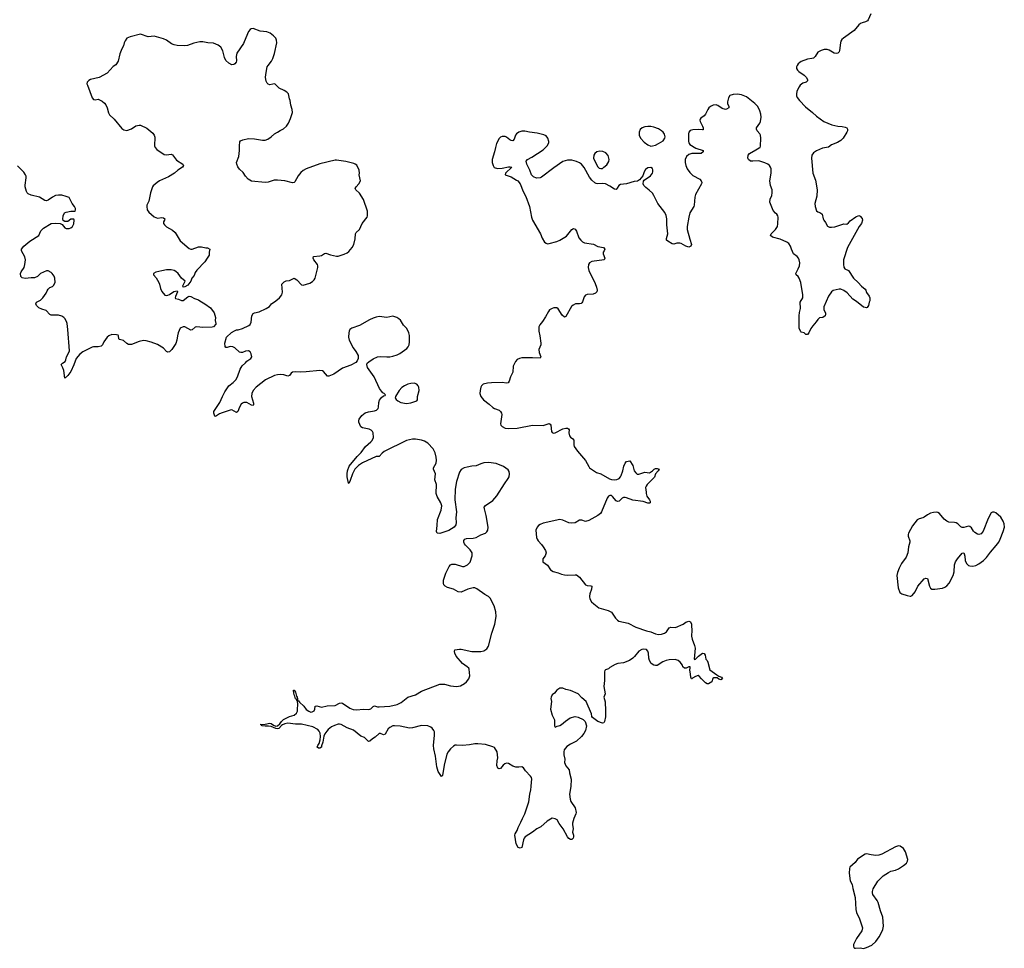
# Model space of a CAD drawing. Header units: inches. Extents: x 2057758 to 2159670, y 827298 to 1016821.
# Tile 87 of 90: x 2120817 to 2133784, y 985360 to 997593. Entities that reach past the tile are written whole.
import ezdxf

# ---------------------------------------------------------------- set-up
doc = ezdxf.new("R2010")
doc.units = ezdxf.units.IN
doc.header["$MEASUREMENT"] = 0
for name, color, linetype in [('C1928', 7, 'Continuous'), ('C1929', 7, 'Continuous'), ('C1938', 7, 'Continuous'), ('C1939', 7, 'Continuous')]:
    doc.layers.add(name, color=color, linetype=linetype)

msp = doc.modelspace()

# ---------------------------------------------------------------- linework, layer by layer
at = {"layer": 'C1928', "color": 6, "elevation": 400}
for points in [[(2130000, 988922), (2129970, 988925), (2129958, 988922), (2129945, 988915), (2129931, 988869), (2129890, 988844), (2129870, 988844), (2129850, 988858), (2129795, 988910), (2129767, 988947), (2129750, 988956), (2129717, 988943), (2129679, 988921), (2129669, 988909), (2129666, 988910), (2129658, 988918), (2129654, 988934), (2129653, 988970), (2129641, 989030), (2129648, 989050), (2129646, 989066), (2129630, 989068), (2129594, 989050), (2129570, 989049), (2129550, 989069), (2129545, 989090), (2129515, 989130), (2129487, 989150), (2129450, 989164), (2129370, 989159), (2129330, 989150), (2129285, 989135), (2129210, 989087), (2129190, 989084), (2129170, 989089), (2129134, 989114), (2129112, 989150), (2129102, 989182), (2129098, 989250), (2129090, 989274), (2129070, 989296), (2129038, 989302), (2129010, 989296), (2128970, 989275), (2128915, 989205), (2128890, 989182), (2128848, 989152), (2128770, 989119), (2128692, 989110), (2128659, 989101), (2128590, 989059), (2128570, 989041), (2128531, 989029), (2128522, 989018), (2128518, 989002), (2128520, 988890), (2128510, 988810), (2128526, 988714), (2128511, 988670), (2128528, 988608), (2128533, 988487), (2128531, 988410), (2128519, 988350), (2128510, 988329), (2128490, 988325), (2128430, 988349), (2128361, 988401), (2128353, 988413), (2128349, 988450), (2128279, 988610), (2128220, 988660), (2128170, 988712), (2128070, 988756), (2128010, 988769), (2127970, 988786), (2127950, 988789), (2127930, 988785), (2127890, 988759), (2127858, 988722), (2127830, 988699), (2127815, 988670), (2127811, 988650), (2127821, 988610), (2127808, 988510), (2127830, 988430), (2127859, 988370), (2127858, 988290), (2127870, 988272), (2127894, 988286), (2127930, 988295), (2127950, 988307), (2128006, 988354), (2128065, 988395), (2128130, 988414), (2128170, 988406), (2128236, 988376), (2128265, 988346), (2128281, 988290), (2128268, 988230), (2128246, 988190), (2128217, 988150), (2128150, 988091), (2128069, 988051), (2128022, 988018), (2127986, 987974), (2127982, 987950), (2127982, 987910), (2127996, 987850), (2127993, 987807), (2128010, 987764), (2128055, 987710), (2128058, 987670), (2128078, 987590), (2128076, 987490), (2128058, 987390), (2128065, 987325), (2128075, 987295), (2128130, 987211), (2128146, 987150), (2128143, 987130), (2128114, 987070), (2128099, 987010), (2128097, 986990), (2128106, 986934), (2128099, 986890), (2128110, 986850), (2128110, 986830), (2128108, 986812), (2128090, 986794), (2128070, 986793), (2128050, 986805), (2128030, 986827), (2127975, 986935), (2127923, 987003), (2127893, 987053), (2127870, 987068), (2127830, 987076), (2127763, 987037), (2127681, 986959), (2127627, 986933), (2127572, 986890), (2127475, 986830), (2127459, 986810), (2127452, 986790), (2127430, 986689), (2127410, 986679), (2127382, 986690), (2127356, 986736), (2127338, 986850), (2127343, 986870), (2127370, 986911), (2127381, 986950), (2127418, 987022), (2127437, 987070), (2127471, 987130), (2127522, 987290), (2127535, 987390), (2127550, 987450), (2127554, 987490), (2127555, 987550), (2127561, 987590), (2127556, 987610), (2127544, 987630), (2127479, 987699), (2127450, 987737), (2127430, 987751), (2127390, 987745), (2127350, 987748), (2127310, 987761), (2127255, 987795), (2127230, 987800), (2127208, 987792), (2127185, 987775), (2127150, 987729), (2127130, 987725), (2127113, 987733), (2127101, 987770), (2127104, 987830), (2127112, 987870), (2127106, 987950), (2127070, 988005), (2127050, 988016), (2126950, 988043), (2126850, 988054), (2126810, 988054), (2126739, 988041), (2126650, 988033), (2126570, 988038), (2126550, 988035), (2126530, 988025), (2126490, 987989), (2126461, 987950), (2126444, 987916), (2126405, 987775), (2126383, 987637), (2126370, 987625), (2126330, 987689), (2126310, 987750), (2126294, 987890), (2126269, 987990), (2126265, 988030), (2126280, 988170), (2126279, 988210), (2126273, 988230), (2126250, 988259), (2126230, 988274), (2126190, 988293), (2126110, 988297), (2125990, 988263), (2125950, 988260), (2125826, 988286), (2125752, 988292), (2125730, 988289), (2125692, 988270), (2125669, 988250), (2125630, 988181), (2125610, 988172), (2125570, 988191), (2125550, 988188), (2125500, 988141), (2125462, 988118), (2125430, 988087), (2125410, 988085), (2125357, 988137), (2125310, 988156), (2125212, 988232), (2125130, 988265), (2125050, 988307), (2125030, 988312), (2125009, 988311), (2124963, 988297), (2124924, 988276), (2124878, 988242), (2124860, 988220), (2124836, 988184), (2124823, 988157), (2124810, 988075), (2124792, 988028), (2124790, 988010), (2124770, 987997), (2124750, 987995), (2124735, 988010), (2124742, 988030), (2124761, 988059), (2124774, 988106), (2124779, 988150), (2124774, 988194), (2124762, 988222), (2124743, 988243), (2124679, 988279), (2124530, 988313), (2124450, 988311), (2124350, 988326), (2124310, 988318), (2124277, 988303), (2124265, 988295), (2124230, 988258), (2124210, 988250), (2124190, 988254), (2124130, 988283), (2124092, 988288), (2124050, 988285), (2124009, 988290), (2124002, 988302), (2123986, 988310), (2124050, 988312), (2124110, 988324), (2124130, 988320), (2124160, 988300), (2124188, 988288), (2124210, 988290), (2124242, 988318), (2124264, 988350), (2124290, 988373), (2124370, 988412), (2124430, 988430), (2124461, 988459), (2124475, 988485), (2124477, 988503), (2124479, 988579), (2124475, 988605), (2124480, 988620), (2124490, 988619), (2124502, 988602), (2124558, 988550), (2124590, 988504), (2124623, 988483), (2124650, 988473), (2124670, 988476), (2124693, 988490), (2124703, 988510), (2124710, 988551), (2124730, 988553), (2124790, 988535), (2124866, 988554), (2124970, 988560), (2125030, 988590), (2125050, 988594), (2125070, 988590), (2125165, 988525), (2125210, 988506), (2125250, 988502), (2125350, 988509), (2125413, 988507), (2125443, 988517), (2125470, 988545), (2125490, 988556), (2125530, 988542), (2125550, 988540), (2125692, 988548), (2125790, 988571), (2125842, 988598), (2125930, 988670), (2126030, 988698), (2126110, 988746), (2126350, 988840), (2126410, 988842), (2126490, 988816), (2126570, 988808), (2126620, 988820), (2126674, 988850), (2126699, 988870), (2126732, 988910), (2126745, 988950), (2126737, 989037), (2126731, 989051), (2126710, 989069), (2126647, 989110), (2126567, 989210), (2126547, 989250), (2126544, 989270), (2126549, 989290), (2126610, 989302), (2126630, 989301), (2126770, 989272), (2126890, 989270), (2126930, 989279), (2126970, 989306), (2126990, 989342), (2127033, 989510), (2127073, 989630), (2127093, 989730), (2127088, 989792), (2127066, 989870), (2127012, 989972), (2126993, 989993), (2126980, 990000)], [(2128323, 990000), (2128322, 989990), (2128326, 989966), (2128346, 989926), (2128376, 989896), (2128446, 989846), (2128566, 989810), (2128610, 989789), (2128662, 989710), (2128690, 989681), (2128709, 989669), (2128830, 989645), (2128930, 989590), (2129070, 989544), (2129130, 989530), (2129190, 989501), (2129230, 989493), (2129270, 989498), (2129309, 989511), (2129336, 989530), (2129370, 989581), (2129390, 989591), (2129452, 989588), (2129555, 989630), (2129590, 989655), (2129630, 989671), (2129650, 989662), (2129665, 989630), (2129663, 989610), (2129670, 989550), (2129663, 989470), (2129672, 989432), (2129705, 989350), (2129713, 989313), (2129701, 989170), (2129710, 989166), (2129716, 989170), (2129755, 989210), (2129790, 989237), (2129810, 989247), (2129830, 989246), (2129844, 989224), (2129851, 989170), (2129871, 989150), (2129881, 989130), (2129907, 989030), (2130000, 988964)]]:
    msp.add_lwpolyline(points, dxfattribs=at)
msp.add_lwpolyline([(2124470, 988618), (2124462, 988642), (2124450, 988647), (2124441, 988681), (2124430, 988699), (2124421, 988750), (2124421, 988759), (2124430, 988763), (2124450, 988736), (2124462, 988682), (2124471, 988669), (2124480, 988620)], close=True, dxfattribs=at)
at = {"layer": 'C1929', "color": 6, "elevation": 400}
for points in [[(2126980, 990000), (2126942, 990022), (2126835, 990095), (2126810, 990107), (2126788, 990108), (2126717, 990090), (2126630, 990053), (2126590, 990055), (2126530, 990090), (2126450, 990114), (2126420, 990130), (2126404, 990150), (2126397, 990170), (2126399, 990210), (2126430, 990303), (2126474, 990390), (2126490, 990412), (2126510, 990421), (2126550, 990422), (2126650, 990391), (2126670, 990392), (2126716, 990410), (2126750, 990445), (2126777, 990530), (2126776, 990570), (2126748, 990610), (2126688, 990670), (2126674, 990690), (2126667, 990710), (2126667, 990733), (2126679, 990750), (2126701, 990759), (2126790, 990761), (2126830, 990773), (2126890, 990805), (2126951, 990829), (2126970, 990846), (2126982, 990870), (2126986, 990910), (2126960, 991060), (2126936, 991150), (2126935, 991170), (2126950, 991194), (2127050, 991261), (2127101, 991319), (2127200, 991480), (2127252, 991550), (2127262, 991570), (2127269, 991610), (2127262, 991642), (2127250, 991662), (2127188, 991708), (2127090, 991745), (2126990, 991759), (2126930, 991755), (2126890, 991744), (2126830, 991717), (2126770, 991712), (2126710, 991700), (2126670, 991689), (2126633, 991667), (2126609, 991631), (2126570, 991510), (2126553, 991410), (2126548, 991270), (2126570, 991110), (2126560, 991030), (2126564, 990970), (2126560, 990940), (2126539, 990910), (2126470, 990862), (2126350, 990825), (2126314, 990830), (2126304, 990850), (2126314, 990930), (2126318, 991010), (2126366, 991134), (2126375, 991190), (2126365, 991230), (2126316, 991310), (2126302, 991350), (2126308, 991468), (2126283, 991530), (2126293, 991610), (2126268, 991670), (2126266, 991690), (2126300, 991750), (2126306, 991790), (2126303, 991830), (2126288, 991888), (2126260, 991940), (2126190, 992014), (2126150, 992043), (2126110, 992056), (2126030, 992069), (2125989, 992069), (2125910, 992051), (2125616, 991904), (2125590, 991884), (2125550, 991838), (2125510, 991841), (2125330, 991755), (2125280, 991720), (2125232, 991670), (2125198, 991610), (2125170, 991521), (2125150, 991484), (2125147, 991487), (2125130, 991569), (2125129, 991610), (2125135, 991650), (2125158, 991710), (2125262, 991838), (2125314, 991890), (2125370, 991970), (2125442, 992030), (2125460, 992050), (2125476, 992090), (2125474, 992150), (2125464, 992170), (2125446, 992186), (2125418, 992198), (2125330, 992215), (2125308, 992228), (2125285, 992290), (2125281, 992310), (2125289, 992330), (2125321, 992379), (2125368, 992412), (2125410, 992427), (2125490, 992439), (2125518, 992450), (2125537, 992470), (2125544, 992490), (2125546, 992550), (2125557, 992583), (2125582, 992618), (2125610, 992638), (2125630, 992642), (2125635, 992650), (2125618, 992670), (2125600, 992679), (2125580, 992700), (2125555, 992735), (2125487, 992887), (2125398, 993010), (2125387, 993050), (2125392, 993068), (2125413, 993087), (2125474, 993126), (2125530, 993152), (2125570, 993158), (2125651, 993151), (2125690, 993153), (2125730, 993159), (2125790, 993179), (2125824, 993196), (2125917, 993263), (2125935, 993285), (2125945, 993310), (2125950, 993350), (2125951, 993431), (2125943, 993470), (2125930, 993498), (2125910, 993529), (2125871, 993571), (2125830, 993633), (2125810, 993653), (2125782, 993670), (2125730, 993687), (2125650, 993672), (2125550, 993681), (2125510, 993676), (2125470, 993663), (2125422, 993638), (2125290, 993564), (2125191, 993530), (2125165, 993510), (2125154, 993490), (2125150, 993470), (2125149, 993410), (2125158, 993370), (2125210, 993271), (2125243, 993223), (2125273, 993170), (2125273, 993130), (2125260, 993099), (2125244, 993076), (2125177, 993043), (2125070, 993004), (2124956, 992924), (2124890, 992897), (2124870, 992898), (2124820, 992960), (2124806, 992966), (2124771, 992971), (2124590, 992952), (2124510, 992948), (2124448, 992952), (2124410, 992950), (2124390, 992938), (2124370, 992907), (2124350, 992899), (2124294, 992914), (2124258, 992918), (2124210, 992916), (2124174, 992906), (2124055, 992850), (2123930, 992750), (2123892, 992710), (2123875, 992670), (2123871, 992630), (2123897, 992543), (2123898, 992522), (2123891, 992510), (2123870, 992517), (2123810, 992551), (2123769, 992551), (2123750, 992543), (2123733, 992527), (2123711, 992489), (2123690, 992433), (2123670, 992420), (2123612, 992452), (2123590, 992451), (2123485, 992415), (2123450, 992400), (2123410, 992374), (2123390, 992366), (2123385, 992370), (2123372, 992410), (2123375, 992430), (2123453, 992550), (2123486, 992630), (2123518, 992690), (2123570, 992770), (2123630, 992813), (2123663, 992850), (2123685, 992890), (2123720, 992990), (2123748, 993032), (2123789, 993071), (2123807, 993093), (2123859, 993130), (2123872, 993150), (2123864, 993190), (2123850, 993218), (2123830, 993229), (2123790, 993225), (2123750, 993209), (2123730, 993209), (2123710, 993213), (2123650, 993269), (2123624, 993284), (2123590, 993287), (2123550, 993274), (2123530, 993275), (2123523, 993290), (2123519, 993330), (2123539, 993410), (2123608, 993472), (2123644, 993496), (2123670, 993508), (2123692, 993508), (2123750, 993523), (2123836, 993564), (2123850, 993578), (2123865, 993610), (2123876, 993690), (2123890, 993721), (2123910, 993733), (2123970, 993746), (2124064, 993790), (2124105, 993815), (2124132, 993850), (2124190, 993888), (2124240, 993930), (2124268, 993970), (2124278, 994002), (2124270, 994110), (2124299, 994141), (2124327, 994153), (2124370, 994157), (2124430, 994188), (2124467, 994167), (2124530, 994099), (2124550, 994094), (2124639, 994121), (2124675, 994145), (2124694, 994166), (2124707, 994190), (2124744, 994330), (2124745, 994350), (2124740, 994370), (2124689, 994430), (2124681, 994450), (2124687, 994473), (2124770, 994480), (2124792, 994488), (2124830, 994515), (2124850, 994517), (2124910, 994494), (2124990, 994476), (2125010, 994477), (2125090, 994503), (2125130, 994523), (2125150, 994538), (2125195, 994590), (2125216, 994630), (2125233, 994707), (2125238, 994770), (2125246, 994790), (2125293, 994830), (2125328, 994910), (2125391, 994990), (2125399, 995010), (2125396, 995070), (2125343, 995223), (2125290, 995306), (2125242, 995350), (2125236, 995370), (2125247, 995390), (2125284, 995430), (2125305, 995470), (2125287, 995550), (2125292, 995570), (2125289, 995610), (2125255, 995675), (2125237, 995690), (2125219, 995699), (2125110, 995725), (2124990, 995743), (2124970, 995742), (2124770, 995693), (2124590, 995630), (2124550, 995606), (2124520, 995580), (2124485, 995535), (2124441, 995459), (2124430, 995448), (2124410, 995444), (2124310, 995469), (2124210, 995481), (2124170, 995477), (2124090, 995451), (2124050, 995447), (2123870, 995466), (2123825, 995490), (2123792, 995530), (2123760, 995580), (2123710, 995625), (2123690, 995653), (2123675, 995690), (2123673, 995710), (2123702, 995790), (2123713, 995870), (2123710, 995930), (2123716, 995984), (2123724, 995996), (2123755, 996010), (2123830, 996028), (2123910, 996023), (2124014, 996006), (2124050, 996006), (2124083, 996017), (2124130, 996051), (2124172, 996090), (2124211, 996109), (2124246, 996134), (2124290, 996157), (2124331, 996190), (2124356, 996230), (2124383, 996290), (2124410, 996370), (2124405, 996410), (2124387, 996467), (2124381, 996530), (2124370, 996550), (2124355, 996615), (2124336, 996636), (2124301, 996661), (2124236, 996690), (2124182, 996742), (2124170, 996747), (2124150, 996745), (2124110, 996734), (2124090, 996743), (2124076, 996756), (2124062, 996782), (2124055, 996830), (2124057, 996870), (2124077, 996970), (2124088, 996990), (2124132, 997048), (2124150, 997080), (2124174, 997146), (2124203, 997290), (2124201, 997321), (2124188, 997350), (2124159, 997379), (2124114, 997414), (2124070, 997432), (2123983, 997443), (2123890, 997475), (2123867, 997473), (2123850, 997464), (2123830, 997437), (2123815, 997405), (2123763, 997277), (2123677, 997150), (2123669, 997110), (2123673, 997050), (2123667, 997033), (2123650, 997012), (2123637, 997003), (2123610, 997000), (2123570, 997020), (2123530, 997057), (2123515, 997095), (2123490, 997184), (2123465, 997230), (2123430, 997258), (2123370, 997283), (2123293, 997287), (2123230, 997300), (2123190, 997301), (2123110, 997284), (2123029, 997251), (2122990, 997248), (2122890, 997252), (2122850, 997261), (2122816, 997276), (2122750, 997323), (2122710, 997342), (2122590, 997376), (2122510, 997367), (2122410, 997402), (2122271, 997369), (2122230, 997349), (2122205, 997315), (2122193, 997290), (2122186, 997250), (2122160, 997210), (2122136, 997144), (2122112, 997048), (2122081, 996999), (2122046, 996974), (2121970, 996889), (2121862, 996830), (2121750, 996805), (2121727, 996793), (2121706, 996770), (2121703, 996750), (2121708, 996730), (2121770, 996563), (2121790, 996543), (2121810, 996537), (2121850, 996544), (2121870, 996539), (2121901, 996521), (2121933, 996493), (2121952, 996470), (2121971, 996431), (2121988, 996368), (2122001, 996341), (2122061, 996281), (2122161, 996161), (2122190, 996143), (2122230, 996134), (2122290, 996156), (2122347, 996193), (2122390, 996204), (2122410, 996202), (2122490, 996162), (2122570, 996100), (2122590, 996070), (2122596, 996044), (2122593, 995933), (2122603, 995910), (2122624, 995884), (2122718, 995818), (2122750, 995812), (2122810, 995822), (2122830, 995813), (2122881, 995741), (2122964, 995690), (2122975, 995670), (2122960, 995650), (2122898, 995610), (2122854, 995570), (2122776, 995524), (2122659, 995470), (2122627, 995450), (2122575, 995405), (2122565, 995390), (2122539, 995310), (2122516, 995204), (2122493, 995150), (2122490, 995130), (2122497, 995090), (2122518, 995058), (2122590, 994997), (2122630, 994980), (2122690, 994985), (2122710, 994981), (2122727, 994970), (2122722, 994950), (2122710, 994930), (2122710, 994910), (2122725, 994890), (2122750, 994866), (2122830, 994819), (2122864, 994790), (2122930, 994679), (2123050, 994579), (2123070, 994570), (2123090, 994570), (2123170, 994599), (2123210, 994602), (2123270, 994587), (2123290, 994586), (2123322, 994570), (2123311, 994530), (2123311, 994490), (2123288, 994450), (2123255, 994405), (2123150, 994295), (2123130, 994262), (2123116, 994224), (2123082, 994190), (2123071, 994150), (2123059, 994130), (2123030, 994097), (2122990, 994074), (2122968, 994068), (2122965, 994085), (2122995, 994150), (2122946, 994186), (2122904, 994250), (2122874, 994274), (2122850, 994287), (2122810, 994298), (2122750, 994299), (2122690, 994283), (2122610, 994269), (2122578, 994250), (2122581, 994230), (2122613, 994193), (2122650, 994130), (2122659, 994110), (2122670, 994050), (2122690, 994011), (2122730, 993963), (2122750, 993959), (2122770, 993965), (2122790, 993972), (2122848, 994012), (2122890, 994019), (2122897, 994010), (2122867, 993947), (2122863, 993930), (2122870, 993921), (2122910, 993911), (2122950, 993894), (2122970, 993895), (2123030, 993941), (2123050, 993951), (2123070, 993947), (2123120, 993920), (2123170, 993904), (2123189, 993889), (2123257, 993850), (2123330, 993796), (2123379, 993730), (2123396, 993670), (2123391, 993630), (2123402, 993590), (2123400, 993580), (2123371, 993549), (2123350, 993542), (2123230, 993537), (2123151, 993549), (2123130, 993542), (2123090, 993509), (2123070, 993504), (2122990, 993549), (2122970, 993549), (2122931, 993530), (2122903, 993470), (2122893, 993430), (2122886, 993370), (2122872, 993328), (2122820, 993250), (2122790, 993219), (2122770, 993214), (2122750, 993223), (2122710, 993267), (2122630, 993312), (2122550, 993347), (2122483, 993363), (2122446, 993366), (2122390, 993352), (2122290, 993316), (2122250, 993316), (2122230, 993327), (2122186, 993366), (2122130, 993379), (2122122, 993390), (2122120, 993430), (2122115, 993435), (2122090, 993442), (2122030, 993448), (2121990, 993430), (2121969, 993411), (2121927, 993350), (2121907, 993310), (2121890, 993292), (2121850, 993282), (2121790, 993284), (2121770, 993279), (2121650, 993219), (2121610, 993189), (2121562, 993130), (2121532, 993048), (2121490, 992959), (2121450, 992905), (2121430, 992883), (2121420, 992880), (2121410, 992870), (2121397, 992970), (2121385, 993005), (2121361, 993050), (2121379, 993070), (2121415, 993090), (2121426, 993114), (2121433, 993150), (2121466, 993210), (2121471, 993230), (2121453, 993510), (2121442, 993590), (2121435, 993615), (2121410, 993658), (2121398, 993670), (2121370, 993686), (2121330, 993702), (2121230, 993702), (2121212, 993710), (2121164, 993764), (2121110, 993778), (2121070, 993798), (2121037, 993830), (2121030, 993850), (2121040, 993870), (2121090, 993900), (2121121, 993930), (2121166, 993990), (2121177, 994023), (2121190, 994042), (2121215, 994065), (2121250, 994078), (2121262, 994090), (2121284, 994130), (2121281, 994190), (2121270, 994215), (2121244, 994250), (2121230, 994264), (2121190, 994283), (2121170, 994283), (2121091, 994249), (2121050, 994209), (2121010, 994193), (2120970, 994194), (2120890, 994184), (2120850, 994193), (2120832, 994212), (2120828, 994250), (2120836, 994270), (2120874, 994330), (2120886, 994370), (2120892, 994430), (2120885, 994470), (2120841, 994550), (2120841, 994570), (2120870, 994611), (2120950, 994677), (2121069, 994750), (2121095, 994810), (2121130, 994846), (2121230, 994908), (2121294, 994914), (2121348, 994908), (2121377, 994897), (2121411, 994851), (2121430, 994841), (2121470, 994841), (2121490, 994851), (2121513, 994870), (2121530, 994902), (2121535, 994950), (2121530, 994966), (2121490, 994966), (2121450, 994935), (2121410, 994934), (2121390, 994948), (2121384, 994964), (2121390, 995010), (2121409, 995050), (2121430, 995059), (2121490, 995071), (2121548, 995072), (2121553, 995087), (2121550, 995106), (2121539, 995130), (2121509, 995170), (2121470, 995249), (2121430, 995265), (2121370, 995281), (2121330, 995283), (2121290, 995276), (2121250, 995257), (2121190, 995214), (2121170, 995208), (2121150, 995213), (2121076, 995256), (2120970, 995281), (2120930, 995298), (2120917, 995310), (2120908, 995328), (2120890, 995390), (2120888, 995412), (2120902, 995510), (2120902, 995530), (2120895, 995550), (2120870, 995584), (2120790, 995667)], [(2130000, 996468), (2129990, 996471), (2129950, 996467), (2129914, 996450), (2129892, 996430), (2129879, 996410), (2129850, 996350), (2129833, 996327), (2129786, 996294), (2129778, 996282), (2129774, 996270), (2129778, 996250), (2129811, 996191), (2129818, 996170), (2129816, 996144), (2129810, 996140), (2129750, 996147), (2129680, 996140), (2129648, 996132), (2129627, 996110), (2129623, 996090), (2129624, 995990), (2129629, 995970), (2129643, 995950), (2129722, 995902), (2129819, 995870), (2129817, 995850), (2129790, 995830), (2129670, 995828), (2129630, 995817), (2129599, 995790), (2129582, 995750), (2129582, 995710), (2129590, 995670), (2129609, 995630), (2129641, 995581), (2129680, 995540), (2129773, 995490), (2129792, 995470), (2129799, 995450), (2129795, 995430), (2129716, 995290), (2129707, 995253), (2129701, 995150), (2129696, 995130), (2129644, 995050), (2129627, 994990), (2129606, 994870), (2129607, 994830), (2129641, 994701), (2129665, 994630), (2129656, 994610), (2129630, 994598), (2129590, 994610), (2129530, 994645), (2129510, 994651), (2129470, 994648), (2129430, 994636), (2129410, 994642), (2129354, 994674), (2129336, 994690), (2129337, 994710), (2129352, 994770), (2129338, 994890), (2129339, 994970), (2129330, 995015), (2129311, 995051), (2129220, 995170), (2129170, 995279), (2129150, 995309), (2129108, 995348), (2129061, 995381), (2129037, 995410), (2129029, 995430), (2129033, 995467), (2129042, 995478), (2129126, 995534), (2129150, 995570), (2129157, 995590), (2129156, 995616), (2129150, 995631), (2129130, 995644), (2129090, 995642), (2129059, 995621), (2129040, 995590), (2129023, 995537), (2128978, 995482), (2128966, 995474), (2128953, 995467), (2128910, 995463), (2128810, 995432), (2128730, 995423), (2128709, 995410), (2128687, 995373), (2128670, 995357), (2128650, 995362), (2128590, 995402), (2128530, 995429), (2128490, 995436), (2128430, 995432), (2128410, 995434), (2128390, 995445), (2128350, 995481), (2128319, 995519), (2128250, 995646), (2128217, 995690), (2128190, 995708), (2128150, 995725), (2128090, 995741), (2128030, 995741), (2127970, 995724), (2127850, 995642), (2127690, 995519), (2127670, 995509), (2127625, 995505), (2127583, 995523), (2127555, 995550), (2127535, 995610), (2127495, 995690), (2127486, 995730), (2127506, 995750), (2127560, 995780), (2127710, 995877), (2127763, 995930), (2127785, 995970), (2127786, 995990), (2127772, 996030), (2127750, 996061), (2127718, 996078), (2127630, 996100), (2127530, 996111), (2127470, 996126), (2127430, 996125), (2127389, 996111), (2127359, 996090), (2127346, 996070), (2127330, 996021), (2127310, 995999), (2127290, 996000), (2127270, 996011), (2127230, 996046), (2127210, 996055), (2127170, 996053), (2127150, 996044), (2127132, 996028), (2127098, 995962), (2127082, 995910), (2127071, 995850), (2127039, 995750), (2127039, 995710), (2127051, 995670), (2127067, 995647), (2127110, 995633), (2127170, 995636), (2127254, 995654), (2127275, 995655), (2127296, 995650), (2127216, 995570), (2127211, 995550), (2127290, 995522), (2127360, 995480), (2127375, 995470), (2127407, 995430), (2127446, 995330), (2127484, 995264), (2127532, 995132), (2127557, 994990), (2127569, 994950), (2127674, 994770), (2127696, 994716), (2127730, 994663), (2127750, 994647), (2127770, 994642), (2127790, 994644), (2127890, 994670), (2127930, 994687), (2128017, 994743), (2128090, 994828), (2128110, 994842), (2128130, 994835), (2128141, 994821), (2128150, 994806), (2128181, 994721), (2128205, 994690), (2128230, 994667), (2128255, 994655), (2128374, 994634), (2128430, 994607), (2128505, 994590), (2128521, 994570), (2128515, 994550), (2128501, 994530), (2128499, 994510), (2128522, 994450), (2128516, 994430), (2128512, 994428), (2128350, 994406), (2128321, 994390), (2128307, 994370), (2128302, 994330), (2128310, 994290), (2128397, 994117), (2128415, 994070), (2128420, 994030), (2128416, 994010), (2128402, 993990), (2128370, 993976), (2128290, 993972), (2128270, 993964), (2128250, 993944), (2128230, 993878), (2128219, 993861), (2128210, 993853), (2128191, 993849), (2128138, 993850), (2128106, 993834), (2128086, 993814), (2128010, 993684), (2127990, 993673), (2127962, 993702), (2127910, 993786), (2127890, 993797), (2127850, 993797), (2127830, 993789), (2127796, 993770), (2127779, 993750), (2127741, 993679), (2127702, 993618), (2127667, 993573), (2127653, 993547), (2127653, 993490), (2127667, 993430), (2127682, 993330), (2127680, 993310), (2127654, 993250), (2127659, 993210), (2127680, 993150), (2127670, 993134), (2127570, 993139), (2127430, 993137), (2127399, 993130), (2127370, 993116), (2127348, 993092), (2127314, 993030), (2127311, 992950), (2127280, 992890), (2127265, 992830), (2127250, 992810), (2127230, 992804), (2127170, 992815), (2127030, 992811), (2126976, 992804), (2126920, 992790), (2126899, 992770), (2126889, 992750), (2126879, 992710), (2126878, 992670), (2126892, 992630), (2126926, 992586), (2126999, 992530), (2127050, 992483), (2127070, 992470), (2127130, 992450), (2127151, 992431), (2127162, 992410), (2127165, 992390), (2127149, 992269), (2127155, 992250), (2127170, 992234), (2127210, 992213), (2127249, 992209), (2127370, 992211), (2127570, 992252), (2127710, 992246), (2127790, 992274), (2127804, 992264), (2127812, 992250), (2127820, 992170), (2127830, 992155), (2127848, 992148), (2127870, 992150), (2127970, 992203), (2128011, 992211), (2128031, 992211), (2128044, 992204), (2128052, 992190), (2128050, 992150), (2128059, 992110), (2128070, 992092), (2128103, 992070), (2128113, 992053), (2128113, 991993), (2128120, 991970), (2128163, 991910), (2128267, 991787), (2128310, 991705), (2128323, 991690), (2128385, 991645), (2128413, 991630), (2128471, 991611), (2128585, 991545), (2128610, 991536), (2128650, 991531), (2128682, 991538), (2128710, 991550), (2128728, 991570), (2128739, 991590), (2128761, 991650), (2128773, 991710), (2128790, 991751), (2128809, 991771), (2128850, 991783), (2128890, 991721), (2128910, 991651), (2128930, 991623), (2128950, 991608), (2128970, 991608), (2129050, 991631), (2129110, 991624), (2129151, 991649), (2129173, 991670), (2129190, 991680), (2129210, 991682), (2129237, 991670), (2129227, 991650), (2129192, 991610), (2129175, 991565), (2129080, 991470), (2129065, 991450), (2129059, 991430), (2129069, 991370), (2129066, 991350), (2129077, 991317), (2129113, 991270), (2129122, 991250), (2129119, 991230), (2129110, 991223), (2129090, 991225), (2129028, 991248), (2128890, 991264), (2128810, 991296), (2128790, 991300), (2128770, 991298), (2128750, 991290), (2128710, 991250), (2128690, 991244), (2128670, 991255), (2128626, 991310), (2128610, 991323), (2128590, 991327), (2128570, 991316), (2128553, 991290), (2128480, 991110), (2128465, 991090), (2128430, 991060), (2128310, 990994), (2128270, 990984), (2128218, 990998), (2128190, 990998), (2128130, 990964), (2128090, 990959), (2128050, 990966), (2127970, 991002), (2127930, 991010), (2127710, 990959), (2127670, 990944), (2127650, 990930), (2127630, 990910), (2127614, 990870), (2127624, 990770), (2127630, 990750), (2127644, 990730), (2127690, 990681), (2127712, 990650), (2127740, 990600), (2127749, 990570), (2127739, 990530), (2127708, 990490), (2127705, 990470), (2127708, 990450), (2127768, 990408), (2127808, 990348), (2127843, 990323), (2127910, 990308), (2127950, 990287), (2127990, 990278), (2128030, 990275), (2128130, 990281), (2128150, 990278), (2128189, 990249), (2128270, 990150), (2128290, 990141), (2128337, 990137), (2128350, 990131), (2128348, 990090), (2128326, 990030), (2128323, 990000)]]:
    msp.add_lwpolyline(points, dxfattribs=at)
for points in [[(2129090, 996186), (2129050, 996181), (2129013, 996167), (2128990, 996147), (2128973, 996110), (2128975, 996070), (2128991, 996031), (2129040, 995980), (2129090, 995943), (2129130, 995928), (2129150, 995929), (2129190, 995941), (2129230, 995960), (2129290, 995998), (2129315, 996030), (2129319, 996050), (2129310, 996083), (2129290, 996111), (2129269, 996130), (2129230, 996153), (2129170, 996178), (2129130, 996185)], [(2128459, 995861), (2128419, 995850), (2128390, 995830), (2128376, 995810), (2128375, 995770), (2128389, 995729), (2128430, 995654), (2128450, 995635), (2128470, 995631), (2128490, 995634), (2128510, 995648), (2128550, 995682), (2128575, 995725), (2128580, 995750), (2128577, 995770), (2128566, 995806), (2128538, 995838), (2128498, 995858)], [(2126010, 992803), (2125970, 992802), (2125929, 992791), (2125883, 992770), (2125851, 992749), (2125815, 992710), (2125767, 992630), (2125763, 992610), (2125775, 992590), (2125795, 992570), (2125838, 992550), (2125910, 992539), (2125970, 992545), (2126049, 992571), (2126056, 992584), (2126057, 992630), (2126077, 992710), (2126074, 992750), (2126065, 992770), (2126046, 992790)]]:
    msp.add_lwpolyline(points, close=True, dxfattribs=at)
at = {"layer": 'C1938', "color": 6}
for points, elevation in [([(2132543, 990000), (2132550, 989999), (2132553, 990000)], 500), ([(2130000, 988964), (2130025, 988945), (2130058, 988930), (2130071, 988910), (2130050, 988899), (2130025, 988905), (2130002, 988922), (2130000, 988922)], 400)]:
    msp.add_lwpolyline(points, dxfattribs=dict(at, elevation=elevation))
at = {"layer": 'C1938', "color": 6, "elevation": 500}
msp.add_lwpolyline([(2132390, 986710), (2132350, 986698), (2132170, 986601), (2132130, 986586), (2132090, 986583), (2132030, 986590), (2131970, 986603), (2131950, 986599), (2131850, 986534), (2131819, 986490), (2131751, 986430), (2131743, 986410), (2131740, 986350), (2131755, 986250), (2131781, 986201), (2131787, 986150), (2131819, 986030), (2131827, 985870), (2131839, 985830), (2131877, 985750), (2131914, 985630), (2131909, 985590), (2131838, 985490), (2131799, 985410), (2131796, 985390), (2131803, 985370), (2131810, 985364), (2131822, 985362), (2131886, 985366), (2131930, 985360), (2131970, 985369), (2132037, 985403), (2132092, 985450), (2132134, 985510), (2132170, 985577), (2132184, 985610), (2132191, 985650), (2132184, 985770), (2132154, 985854), (2132124, 985964), (2132110, 985992), (2132054, 986070), (2132048, 986090), (2132048, 986110), (2132057, 986143), (2132116, 986244), (2132187, 986313), (2132259, 986361), (2132290, 986375), (2132350, 986390), (2132390, 986408), (2132457, 986450), (2132497, 986483), (2132509, 986510), (2132513, 986530), (2132484, 986630), (2132456, 986676), (2132410, 986707)], close=True, dxfattribs=at)
at = {"layer": 'C1939', "color": 6}
for points, elevation in [([(2132027, 997670), (2131991, 997590), (2131981, 997579), (2131957, 997563), (2131910, 997552), (2131890, 997543), (2131870, 997527), (2131808, 997452), (2131665, 997350), (2131644, 997330), (2131632, 997310), (2131627, 997290), (2131615, 997185), (2131608, 997170), (2131590, 997152), (2131570, 997146), (2131541, 997150), (2131477, 997190), (2131450, 997201), (2131410, 997198), (2131370, 997188), (2131330, 997166), (2131293, 997107), (2131272, 997088), (2131250, 997080), (2131190, 997071), (2131110, 997041), (2131090, 997030), (2131070, 997010), (2131055, 996990), (2131049, 996970), (2131048, 996950), (2131058, 996930), (2131078, 996910), (2131150, 996863), (2131178, 996830), (2131190, 996802), (2131190, 996788), (2131175, 996770), (2131130, 996756), (2131096, 996730), (2131081, 996710), (2131051, 996650), (2131045, 996610), (2131049, 996590), (2131056, 996570), (2131085, 996530), (2131165, 996445), (2131258, 996370), (2131310, 996320), (2131409, 996251), (2131512, 996208), (2131590, 996191), (2131650, 996188), (2131690, 996178), (2131708, 996168), (2131719, 996150), (2131719, 996130), (2131710, 996110), (2131660, 996030), (2131630, 996001), (2131587, 995973), (2131510, 995944), (2131468, 995912), (2131390, 995899), (2131310, 995867), (2131270, 995837), (2131251, 995810), (2131243, 995770), (2131264, 995570), (2131298, 995478), (2131320, 995350), (2131313, 995270), (2131290, 995170), (2131292, 995130), (2131310, 995076), (2131330, 995063), (2131365, 995050), (2131383, 995030), (2131397, 994970), (2131407, 994950), (2131430, 994921), (2131454, 994874), (2131480, 994860), (2131510, 994858), (2131550, 994866), (2131670, 994903), (2131710, 994901), (2131730, 994916), (2131755, 994945), (2131830, 994995), (2131870, 995012), (2131884, 995004), (2131910, 994974), (2131915, 994950), (2131904, 994910), (2131873, 994870), (2131717, 994590), (2131668, 994430), (2131666, 994370), (2131672, 994332), (2131685, 994310), (2131731, 994290), (2131797, 994190), (2131860, 994130), (2131901, 994081), (2131950, 994041), (2131959, 994030), (2131970, 993998), (2132005, 993950), (2132012, 993930), (2132011, 993889), (2132002, 993870), (2131994, 993830), (2131978, 993802), (2131970, 993798), (2131950, 993801), (2131930, 993808), (2131839, 993879), (2131790, 993910), (2131715, 993995), (2131670, 994026), (2131630, 994041), (2131610, 994041), (2131530, 994025), (2131510, 994009), (2131470, 993950), (2131408, 993810), (2131405, 993770), (2131427, 993730), (2131430, 993710), (2131426, 993690), (2131392, 993670), (2131350, 993664), (2131330, 993644), (2131308, 993612), (2131261, 993559), (2131236, 993524), (2131210, 993469), (2131190, 993448), (2131170, 993448), (2131150, 993468), (2131110, 993475), (2131102, 993482), (2131083, 993530), (2131080, 993570), (2131082, 993690), (2131086, 993734), (2131099, 993790), (2131097, 993870), (2131129, 993930), (2131129, 993970), (2131103, 994130), (2131082, 994190), (2131070, 994210), (2131044, 994230), (2131036, 994250), (2131070, 994310), (2131085, 994350), (2131089, 994390), (2131080, 994430), (2131072, 994450), (2131054, 994474), (2131009, 994510), (2130981, 994570), (2130970, 994610), (2130946, 994646), (2130921, 994661), (2130830, 994700), (2130729, 994730), (2130706, 994750), (2130712, 994770), (2130769, 994830), (2130795, 994870), (2130802, 994902), (2130805, 994990), (2130801, 995010), (2130790, 995029), (2130770, 995043), (2130738, 995078), (2130696, 995190), (2130700, 995230), (2130721, 995279), (2130727, 995310), (2130726, 995350), (2130705, 995410), (2130697, 995470), (2130713, 995570), (2130713, 995630), (2130705, 995650), (2130691, 995670), (2130668, 995688), (2130629, 995709), (2130550, 995733), (2130470, 995727), (2130439, 995730), (2130414, 995750), (2130406, 995770), (2130412, 995810), (2130430, 995830), (2130510, 995880), (2130557, 995903), (2130567, 995910), (2130574, 995926), (2130579, 996030), (2130574, 996070), (2130563, 996090), (2130527, 996127), (2130519, 996150), (2130522, 996170), (2130565, 996230), (2130574, 996250), (2130580, 996310), (2130576, 996350), (2130566, 996390), (2130536, 996450), (2130500, 996490), (2130390, 996576), (2130323, 996603), (2130270, 996612), (2130211, 996609), (2130170, 996592), (2130150, 996563), (2130139, 996510), (2130140, 996490), (2130155, 996450), (2130154, 996430), (2130126, 996414), (2130110, 996411), (2130070, 996423), (2130010, 996464), (2130000, 996468)], 400), ([(2132553, 990000), (2132570, 990007), (2132610, 990054), (2132644, 990130), (2132730, 990229), (2132750, 990238), (2132773, 990230), (2132797, 990130), (2132810, 990105), (2132830, 990092), (2132870, 990090), (2132970, 990105), (2133002, 990118), (2133027, 990133), (2133057, 990170), (2133111, 990270), (2133122, 990318), (2133128, 990410), (2133140, 990450), (2133168, 990492), (2133230, 990567), (2133250, 990569), (2133257, 990557), (2133265, 990525), (2133270, 990470), (2133286, 990430), (2133310, 990405), (2133330, 990397), (2133370, 990394), (2133410, 990404), (2133450, 990426), (2133509, 990471), (2133547, 990510), (2133600, 990580), (2133675, 990665), (2133710, 990712), (2133731, 990749), (2133770, 990850), (2133784, 990910), (2133781, 990950), (2133770, 990987), (2133738, 991038), (2133670, 991095), (2133650, 991105), (2133630, 991106), (2133610, 991096), (2133570, 991022), (2133505, 990855), (2133479, 990821), (2133450, 990811), (2133430, 990815), (2133396, 990836), (2133377, 990857), (2133350, 990898), (2133330, 990917), (2133310, 990922), (2133250, 990903), (2133230, 990904), (2133210, 990914), (2133173, 990950), (2133150, 990963), (2133129, 990969), (2133055, 990975), (2133026, 990986), (2132993, 991013), (2132930, 991087), (2132910, 991099), (2132890, 991104), (2132850, 991102), (2132810, 991092), (2132770, 991071), (2132730, 991041), (2132710, 991031), (2132661, 991019), (2132637, 991003), (2132576, 990924), (2132523, 990830), (2132518, 990810), (2132519, 990790), (2132540, 990730), (2132538, 990710), (2132521, 990650), (2132514, 990570), (2132490, 990514), (2132430, 990430), (2132399, 990370), (2132375, 990310), (2132369, 990270), (2132388, 990110), (2132408, 990048), (2132436, 990030), (2132506, 990006), (2132543, 990000)], 500)]:
    msp.add_lwpolyline(points, dxfattribs=dict(at, elevation=elevation))

doc.saveas('drawing.dxf')
